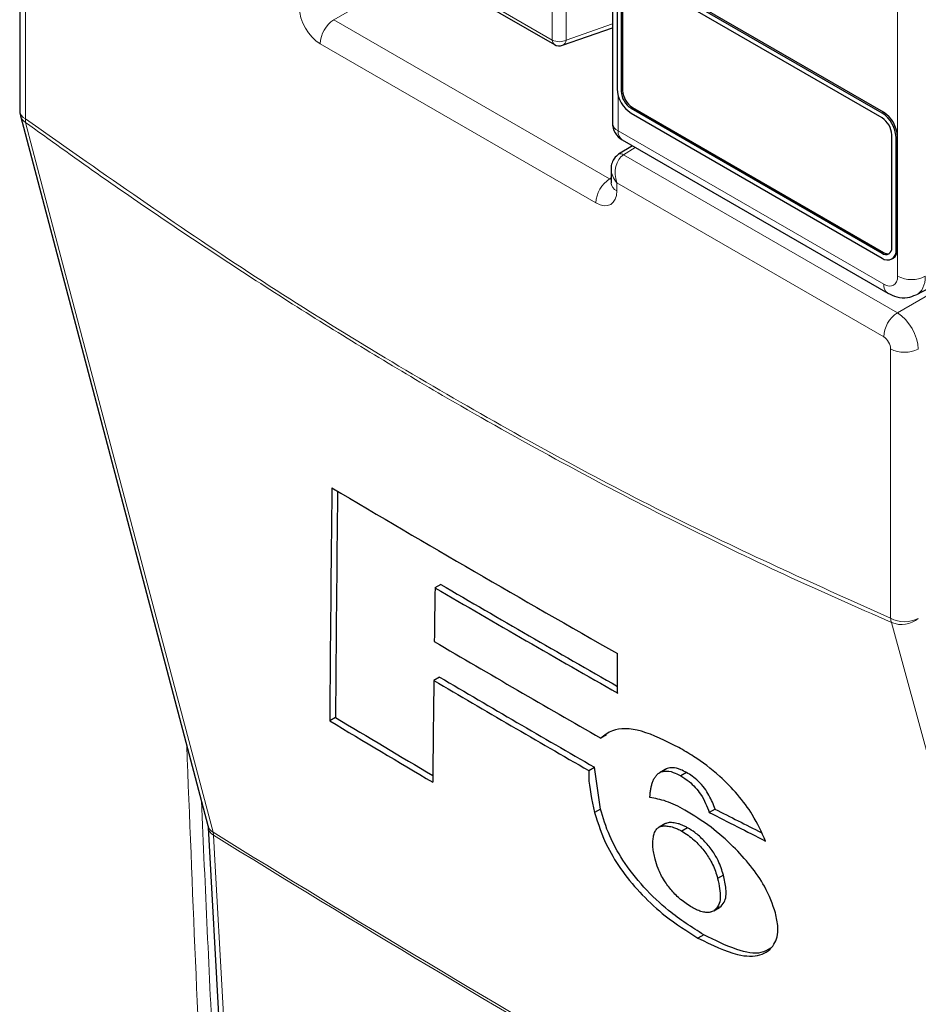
# Paper-space layout 'Blatt2' of a CAD drawing. Header units: millimetres. Extents: x 5 to 418, y 2 to 292.
# Tile 21 of 112: x 115.08 to 122.67, y 168.56 to 176.88. Entities that reach past the tile are written whole.
import ezdxf

# ---------------------------------------------------------------- set-up
doc = ezdxf.new("R2010")
doc.units = ezdxf.units.MM

psp = doc.layouts.new('Blatt2')

# ---------------------------------------------------------------- linework, layer by layer
at = {"color": 7, "linetype": 'Continuous', "lineweight": 18}
for p, q in [((122.4999, 174.7152), (122.4999, 186.1016)), ((115.1303, 178.321), (115.1303, 176.0449)), ((118.3426, 177.4259), (119.5821, 176.7103)), ((118.4861, 177.3149), (117.7365, 176.8821)), ((119.5821, 176.7103), (119.5821, 177.163)), ((119.6989, 177.1624), (119.6989, 176.7097)), ((117.7365, 176.8821), (120.0663, 175.5372)), ((119.6989, 176.7097), (120.09, 176.8473)), ((119.9505, 175.3343), (117.6207, 176.6792)), ((120.1644, 176.2769), (120.1762, 176.2837)), ((120.1388, 176.2375), (120.1388, 175.9422)), ((120.2469, 176.134), (120.2587, 176.1408)), ((122.3683, 176.0934), (122.38, 176.1002)), ((120.1388, 175.9422), (122.3821, 174.6471)), ((122.4861, 175.8892), (122.4979, 175.896)), ((120.2831, 175.8025), (120.1841, 175.7413)), ((120.1841, 175.7413), (122.4977, 174.4057)), ((120.0663, 175.5372), (120.0784, 175.5447)), ((122.3819, 174.2028), (120.1272, 175.5044)), ((120.1272, 175.5044), (120.1272, 175.4363)), ((122.4977, 174.4057), (123.8752, 175.2009)), ((122.3683, 174.9094), (122.38, 174.9162)), ((122.4861, 174.9366), (122.4979, 174.9434)), ((122.4408, 171.8246), (122.4408, 174.1007)), ((116.7193, 169.9923), (116.7158, 170.0167))]:
    psp.add_line(p, q, dxfattribs=at)
at = {"color": 7, "linetype": 'Continuous', "lineweight": 25}
for p, q in [((115.0815, 178.389), (115.0815, 176.1129)), ((120.09, 178.1501), (120.09, 176.0102)), ((118.3599, 177.3877), (119.5994, 176.6722)), ((122.3683, 176.0934), (120.2469, 177.318)), ((122.3683, 176.0525), (120.2469, 177.2772)), ((122.38, 176.1002), (120.2587, 177.3248)), ((120.1291, 177.2499), (120.1291, 176.2973)), ((120.1644, 177.2295), (120.1644, 176.2769)), ((120.1762, 177.2363), (120.1762, 176.2837)), ((119.6687, 176.6657), (120.09, 176.8139)), ((120.2469, 176.134), (122.3683, 174.9094)), ((120.2587, 176.1408), (122.38, 174.9162)), ((115.0871, 176.0704), (116.6726, 170.0728)), ((120.2469, 176.0932), (122.3683, 174.8686)), ((120.1734, 175.8658), (122.4166, 174.5708)), ((122.4508, 174.957), (122.4508, 175.9097)), ((122.4861, 174.9366), (122.4861, 175.8892)), ((122.4979, 174.9434), (122.4979, 175.896)), ((120.2581, 175.817), (120.1413, 175.7448)), ((120.0784, 175.6205), (120.0784, 175.5044)), ((122.6607, 174.5593), (123.8493, 175.1984)), ((122.4516, 174.8603), (122.4634, 174.8671)), ((118.6393, 172.1112), (118.5905, 172.083)), ((120.1341, 171.1926), (120.1336, 171.526)), ((118.6294, 171.3274), (118.5806, 171.2992)), ((117.75, 170.9869), (117.7012, 170.9587)), ((120.0406, 170.8409), (119.9918, 170.8128)), ((119.8897, 170.5387), (119.9385, 170.5668)), ((119.9882, 170.213), (119.9385, 170.5668)), ((120.5365, 170.5475), (120.4876, 170.5193)), ((120.5519, 170.5553), (120.5031, 170.5272)), ((120.7158, 170.5216), (120.667, 170.4934)), ((119.9882, 170.213), (119.9394, 170.1849)), ((120.9566, 170.2128), (120.9078, 170.1847)), ((116.6746, 170.0571), (116.9883, 164.343)), ((120.5324, 170.0873), (120.4837, 170.0592)), ((120.7252, 170.0547), (120.6764, 170.0265)), ((121.0279, 169.6557), (120.9791, 169.6276)), ((120.9459, 169.3536), (120.9947, 169.3818)), ((120.9982, 169.3838), (120.9494, 169.3557)), ((120.9494, 169.3557), (120.9459, 169.3536)), ((120.8612, 169.1509), (120.8124, 169.1228))]:
    psp.add_line(p, q, dxfattribs=at)
at = {"color": 7, "linetype": 'Continuous', "lineweight": 18, "flags": 128}
for points in [[(115.1305, 176.0143), (115.1905, 175.7873), (115.4305, 174.8792), (116.3906, 171.2471), (116.7158, 170.0167)], [(124.0907, 165.7593), (124.0285, 165.9875), (123.78, 166.9005), (122.7857, 170.5524), (122.4488, 171.7895)], [(116.7193, 169.9923), (116.7338, 169.7293), (116.7915, 168.6772), (117.033, 164.2782)]]:
    psp.add_lwpolyline(points, dxfattribs=at)
at = {"color": 7, "linetype": 'Continuous', "lineweight": 18}
for centre, radius, start, end in [((117.8772, 176.6673), 0.2568, 123.22971, 177.34769), ((119.6238, 176.7062), 0.0419, 174.35552, 234.3323), ((119.6411, 176.8244), 0.1284, 242.65648, 296.76622), ((119.6474, 176.7128), 0.0516, 294.37827, 356.63727), ((115.1635, 176.1202), 0.0823, 185.07867, 246.24147), ((115.1779, 176.0959), 0.0944, 195.71338, 239.84772), ((115.2425, 176.0302), 0.1131, 172.52459, 188.06836), ((120.172, 176.0175), 0.0823, 185.07867, 246.24147), ((120.2207, 175.9332), 0.0823, 173.76303, 234.92479), ((120.1598, 175.7073), 0.0418, 54.47347, 116.34191), ((120.207, 175.3224), 0.2568, 123.22971, 177.34769), ((120.1583, 175.5101), 0.0801, 184.12934, 247.1908), ((122.6179, 174.9433), 0.2568, 242.65648, 296.76622), ((122.4639, 174.6382), 0.0823, 173.76448, 234.90884), ((122.6384, 174.1909), 0.2568, 123.22971, 177.34769), ((122.5588, 174.3289), 0.2568, 242.65648, 296.76622), ((122.5588, 172.0528), 0.2568, 242.65648, 296.76622), ((122.5828, 171.8385), 0.1427, 185.58779, 200.0952), ((122.5348, 171.9852), 0.2137, 246.29398, 310.8229), ((116.7633, 170.0982), 0.0943, 195.63413, 239.7966), ((116.7581, 170.0668), 0.084, 186.06194, 242.49635), ((190.0317, 288.5011), 139.3333, 238.251564, 241.753812), ((190.033, 288.4721), 139.3283, 238.251374, 241.754002)]:
    psp.add_arc(centre, radius, start, end, dxfattribs=at)
at = {"color": 7, "linetype": 'Continuous', "lineweight": 25}
for centre, radius, start, end in [((119.641, 176.7443), 0.0833, 240.00269, 289.37982), ((120.385, 176.3089), 0.2561, 182.60548, 237.39452), ((120.3436, 176.285), 0.1793, 182.60548, 237.39452), ((120.3553, 176.2918), 0.1793, 182.60548, 237.39452), ((115.2482, 176.1129), 0.1667, 180, 194.80635), ((122.2302, 175.8776), 0.2561, 2.60548, 57.39452), ((122.2716, 175.9015), 0.1793, 2.60548, 57.39452), ((122.242, 175.8844), 0.2561, 2.60548, 57.39452), ((120.2567, 176.0102), 0.1667, 180, 240.00269), ((122.4005, 174.9489), 0.0509, 230.79671, 9.21404), ((122.4143, 174.925), 0.0728, 230.79671, 9.21404), ((122.4152, 174.9667), 0.0616, 235.14354, 285.99325), ((122.4162, 174.9344), 0.0822, 305.01333, 6.29885), ((189.3436, 293.5312), 140.2687, 239.294828, 240.435019), ((189.7128, 293.5988), 140.7994, 239.659897, 240.385068), ((189.7127, 293.5425), 140.7018, 239.659697, 240.362303), ((189.5414, 292.5067), 140.1661, 239.586627, 240.251489), ((189.4177, 291.7188), 139.7096, 239.533751, 240.15463), ((189.434, 291.6907), 139.6446, 239.533533, 240.1547), ((188.1089, 287.9956), 136.5829, 238.969513, 239.394405), ((188.1086, 287.9398), 136.4856, 238.969003, 239.370685)]:
    psp.add_arc(centre, radius, start, end, dxfattribs=at)
at = {"color": 7, "linetype": 'Continuous', "lineweight": 18}
for centre, major_axis, ratio, start_param, end_param in [((117.6208, 176.8833), (-0.125, 0.2165), 0.577557, 0.785632, 2.356124), ((120.2451, 175.5724), (-0.0223, 0.1825), 0.71152, 0.311367, 1.86471), ((120.2451, 175.5724), (0.147, -0.1105), 0.711499, 3.664378, 4.418325), ((120.0683, 175.6065), (-0.0374, 0.0747), 0.575107, 2.391031, 2.605162), ((119.9504, 175.5384), (-0.125, 0.2166), 0.577206, 2.356428, 3.92692), ((122.3821, 174.7833), (-0.0834, 0.1444), 0.577206, 2.356428, 3.92692), ((122.4999, 174.8513), (-0.1623, 0.2912), 0.577293, 3.119125, 3.935643), ((122.4998, 174.2028), (-0.125, 0.2165), 0.56389, 3.927223, 5.497715), ((122.3819, 174.1347), (-0.0417, 0.0722), 0.577557, 3.927224, 5.497716)]:
    psp.add_ellipse(centre, major_axis=major_axis, ratio=ratio, start_param=start_param, end_param=end_param, dxfattribs=at)
at = {"color": 7, "linetype": 'Continuous', "lineweight": 25}
for centre, major_axis, ratio, start_param, end_param in [((1380.5653, 4327.362), (1231.9163, 4286.1985), 0.064859, 2.910951, 2.91282), ((1380.0385, 4325.4986), (1231.3548, 4284.2449), 0.064859, 2.911007, 2.912822), ((1320.7766, 4102.5902), (1171.6385, 4063.2366), 0.066363, 2.903727, 2.904168), ((1400.2784, 4398.9499), (1250.9697, 4360.0033), 0.064047, 2.912272, 2.913078), ((226.5522, 230.8468), (148.8685, 7.3204), 0.541565, 3.897586, 3.901303), ((226.553, 230.8464), (148.9375, 7.3238), 0.541565, 3.89758, 3.902097)]:
    psp.add_ellipse(centre, major_axis=major_axis, ratio=ratio, start_param=start_param, end_param=end_param, dxfattribs=at)
at = {"color": 7, "linetype": 'Continuous', "lineweight": 18}
for points, knots in [([(115.1303, 176.0449), (115.7397, 175.6155), (116.9608, 174.7549), (118.7962, 173.6373), (120.6274, 172.6401), (121.8355, 172.0968), (122.4408, 171.8246)], [0, 0, 0, 0, 0.250822, 0.502682, 0.750834, 1, 1, 1, 1]), ([(122.4488, 171.7895), (122.1476, 171.9219), (121.5448, 172.1867), (120.6358, 172.6284), (119.7237, 173.1029), (118.9091, 173.5575), (118.194, 173.9787), (117.5789, 174.3564), (116.9639, 174.7492), (116.3494, 175.1574), (115.7379, 175.5778), (115.3322, 175.8693), (115.1305, 176.0143)], [0, 0, 0, 0, 0.1240156, 0.248154, 0.3726687, 0.4973114, 0.5811585, 0.6650056, 0.7488917, 0.8328946, 0.9169361, 1, 1, 1, 1]), ([(116.8049, 164.3468), (116.8023, 164.3906), (116.7894, 164.6098), (116.736, 165.5307), (116.6171, 167.6113), (116.541, 169.5366), (116.4929, 170.7524)], [0, 0, 0, 0, 0.020653, 0.103267, 0.433722, 1, 1, 1, 1]), ([(116.6169, 170.2835), (116.6496, 169.5518), (116.7385, 167.5655), (116.8519, 165.5944), (116.9236, 164.3494)], [0, 0, 0, 0, 0.368346, 1, 1, 1, 1])]:
    psp.add_open_spline(points, degree=3, knots=knots, dxfattribs=at)
at = {"color": 7, "linetype": 'Continuous', "lineweight": 25}
for points, knots in [([(120.1413, 175.7448), (120.1288, 175.735), (120.1044, 175.7159), (120.0845, 175.6727), (120.0764, 175.6378), (120.0793, 175.6176), (120.0799, 175.6137)], [0, 0, 0, 0, 0.3093116, 0.603282, 0.9231475, 1, 1, 1, 1]), ([(120.0784, 175.5044), (120.0779, 175.5005), (120.0774, 175.4963), (120.0781, 175.4981), (120.0781, 175.4982)], [0, 0, 0, 0, 0.9119332, 1, 1, 1, 1]), ([(122.4166, 174.5708), (122.4417, 174.5589), (122.4942, 174.5339), (122.5802, 174.5272), (122.6319, 174.5487), (122.6554, 174.5585)], [0, 0, 0, 0, 0.333697, 0.697753, 1, 1, 1, 1]), ([(120.6508, 170.7335), (120.5417, 170.7878), (120.3227, 170.8969), (120.1034, 170.8984), (120.022, 170.8359), (119.9918, 170.8128)], [0, 0, 0, 0, 0.383777, 0.771157, 1, 1, 1, 1]), ([(121.3834, 169.9429), (121.3509, 170.0163), (121.2942, 170.1444), (121.1516, 170.3383), (120.9781, 170.5129), (120.8054, 170.6425), (120.6921, 170.7092), (120.6508, 170.7335)], [0, 0, 0, 0, 0.242898, 0.4237478, 0.6045665, 0.8558512, 1, 1, 1, 1]), ([(119.8897, 170.5387), (119.8894, 170.5206), (119.888, 170.4156), (119.9161, 170.2894), (119.9394, 170.1849)], [0, 0, 0, 0, 0.171728, 1, 1, 1, 1]), ([(120.5519, 170.5553), (120.5475, 170.5535), (120.542, 170.5512), (120.5376, 170.5478), (120.5367, 170.5471)], [0, 0, 0, 0, 0.809, 1, 1, 1, 1]), ([(120.7158, 170.5216), (120.6992, 170.5303), (120.6559, 170.5529), (120.5973, 170.5669), (120.5662, 170.559), (120.5519, 170.5553)], [0, 0, 0, 0, 0.251252, 0.656068, 1, 1, 1, 1]), ([(120.4065, 170.3098), (120.4073, 170.3215), (120.4088, 170.3448), (120.4131, 170.3782), (120.4196, 170.4098), (120.427, 170.4348), (120.4363, 170.4584), (120.4454, 170.4761), (120.4568, 170.4918), (120.4663, 170.5027), (120.477, 170.5126), (120.4894, 170.5206), (120.4985, 170.525), (120.5031, 170.5272)], [0, 0, 0, 0, 0.121107, 0.242314, 0.364072, 0.486109, 0.549168, 0.675657, 0.739152, 0.803927, 0.868831, 0.934316, 1, 1, 1, 1]), ([(120.5031, 170.5272), (120.5133, 170.5301), (120.5406, 170.5379), (120.5961, 170.5296), (120.6454, 170.5044), (120.667, 170.4934)], [0, 0, 0, 0, 0.251222, 0.672178, 1, 1, 1, 1]), ([(120.667, 170.4934), (120.6908, 170.4787), (120.7323, 170.453), (120.7913, 170.3963), (120.8419, 170.3318), (120.8801, 170.259), (120.8984, 170.2098), (120.9078, 170.1847)], [0, 0, 0, 0, 0.21818, 0.380649, 0.543719, 0.767467, 1, 1, 1, 1]), ([(120.9566, 170.2128), (120.9423, 170.2508), (120.921, 170.3075), (120.8692, 170.3904), (120.8182, 170.4471), (120.765, 170.4921), (120.7319, 170.512), (120.7158, 170.5216)], [0, 0, 0, 0, 0.348571, 0.519746, 0.692402, 0.85082, 1, 1, 1, 1]), ([(120.7023, 170.2042), (120.6752, 170.2187), (120.621, 170.2478), (120.5176, 170.2912), (120.4509, 170.3024), (120.4065, 170.3098)], [0, 0, 0, 0, 0.250567, 0.501646, 1, 1, 1, 1]), ([(120.8612, 169.1509), (120.762, 169.2135), (120.5919, 169.3208), (120.351, 169.5492), (120.1747, 169.7734), (120.0516, 170.0043), (120.0107, 170.1391), (119.9882, 170.213)], [0, 0, 0, 0, 0.259387, 0.445273, 0.632087, 0.798204, 1, 1, 1, 1]), ([(121.4678, 169.3352), (121.4426, 169.4087), (121.3993, 169.535), (121.261, 169.7355), (121.1041, 169.9078), (120.9115, 170.0764), (120.7756, 170.1594), (120.7023, 170.2042)], [0, 0, 0, 0, 0.23354, 0.40172, 0.569433, 0.767661, 1, 1, 1, 1]), ([(119.9394, 170.1849), (119.969, 170.0893), (120.0174, 169.9327), (120.1703, 169.6835), (120.3415, 169.4813), (120.5629, 169.2791), (120.7203, 169.1805), (120.8124, 169.1228)], [0, 0, 0, 0, 0.257779, 0.422516, 0.58704, 0.758554, 1, 1, 1, 1]), ([(116.6724, 170.0716), (116.6731, 170.0691), (116.6742, 170.0654), (116.6746, 170.0563), (116.6748, 170.0533)], [0, 0, 0, 0, 0.667156, 1, 1, 1, 1]), ([(120.4502, 169.79), (120.446, 169.8072), (120.4375, 169.8417), (120.4316, 169.8898), (120.4308, 169.9345), (120.4342, 169.9694), (120.4399, 169.9956), (120.4461, 170.0143), (120.4545, 170.0311), (120.4648, 170.0446), (120.4803, 170.0586), (120.4993, 170.0672), (120.5223, 170.0703), (120.5472, 170.0707), (120.5747, 170.0669), (120.6025, 170.0594), (120.6273, 170.0508), (120.6515, 170.0396), (120.6701, 170.0298), (120.6764, 170.0265)], [0, 0, 0, 0, 0.0874543, 0.1754769, 0.2655412, 0.3562736, 0.4044299, 0.4527439, 0.5017099, 0.5509849, 0.5914833, 0.6738938, 0.7159897, 0.7564865, 0.8385243, 0.8801585, 0.9097839, 0.9697322, 1, 1, 1, 1]), ([(120.7252, 170.0547), (120.7162, 170.0594), (120.6981, 170.069), (120.6715, 170.0809), (120.6462, 170.0893), (120.6222, 170.095), (120.5924, 170.0992), (120.5655, 170.0986), (120.5439, 170.0935), (120.5358, 170.0889), (120.5326, 170.087)], [0, 0, 0, 0, 0.113179, 0.226864, 0.343369, 0.460975, 0.57423, 0.804245, 0.921449, 1, 1, 1, 1]), ([(121.0279, 169.6557), (121.0154, 169.6956), (120.9949, 169.7609), (120.9348, 169.8646), (120.8642, 169.9475), (120.791, 170.0142), (120.7455, 170.0422), (120.7252, 170.0547)], [0, 0, 0, 0, 0.2943881, 0.4830732, 0.6732603, 0.8544557, 1, 1, 1, 1]), ([(120.6764, 170.0265), (120.7114, 170.0035), (120.7763, 169.9608), (120.8643, 169.8652), (120.9319, 169.7621), (120.963, 169.6841), (120.976, 169.6384), (120.9791, 169.6276)], [0, 0, 0, 0, 0.2466372, 0.4576364, 0.6531619, 0.9172678, 1, 1, 1, 1]), ([(120.7606, 169.3828), (120.7291, 169.403), (120.6713, 169.4401), (120.5891, 169.5227), (120.5201, 169.6146), (120.4752, 169.7069), (120.4581, 169.7637), (120.4502, 169.79)], [0, 0, 0, 0, 0.2189956, 0.4008855, 0.5829924, 0.8075343, 1, 1, 1, 1]), ([(120.9791, 169.6276), (120.9912, 169.5694), (121.0096, 169.4819), (120.9904, 169.3954), (120.9633, 169.3691), (120.9494, 169.3557)], [0, 0, 0, 0, 0.492083, 0.740099, 1, 1, 1, 1]), ([(120.9982, 169.3838), (121.0114, 169.3964), (121.0471, 169.4305), (121.0572, 169.5262), (121.0369, 169.6158), (121.0279, 169.6557)], [0, 0, 0, 0, 0.245177, 0.663326, 1, 1, 1, 1]), ([(120.9416, 169.3512), (120.9362, 169.3485), (120.9281, 169.3444), (120.9135, 169.3408), (120.8987, 169.3391), (120.8803, 169.3392), (120.8599, 169.3418), (120.8392, 169.3473), (120.8191, 169.3547), (120.8004, 169.3622), (120.7808, 169.3717), (120.7673, 169.3791), (120.7606, 169.3828)], [0, 0, 0, 0, 0.133157, 0.200066, 0.309357, 0.419353, 0.532077, 0.646174, 0.733647, 0.821409, 0.910464, 1, 1, 1, 1]), ([(120.8124, 169.1228), (120.9288, 169.0659), (121.1285, 168.9685), (121.3486, 168.9642), (121.4618, 169.0523), (121.4991, 169.1854), (121.4764, 169.2939), (121.4678, 169.3352)], [0, 0, 0, 0, 0.292301, 0.501145, 0.710004, 0.88957, 1, 1, 1, 1]), ([(121.4252, 169.0384), (121.4002, 169.0227), (121.3328, 168.9801), (121.1338, 169.0165), (120.9563, 169.104), (120.8612, 169.1509)], [0, 0, 0, 0, 0.214344, 0.578658, 1, 1, 1, 1])]:
    psp.add_open_spline(points, degree=3, knots=knots, dxfattribs=at)

doc.saveas('drawing.dxf')
